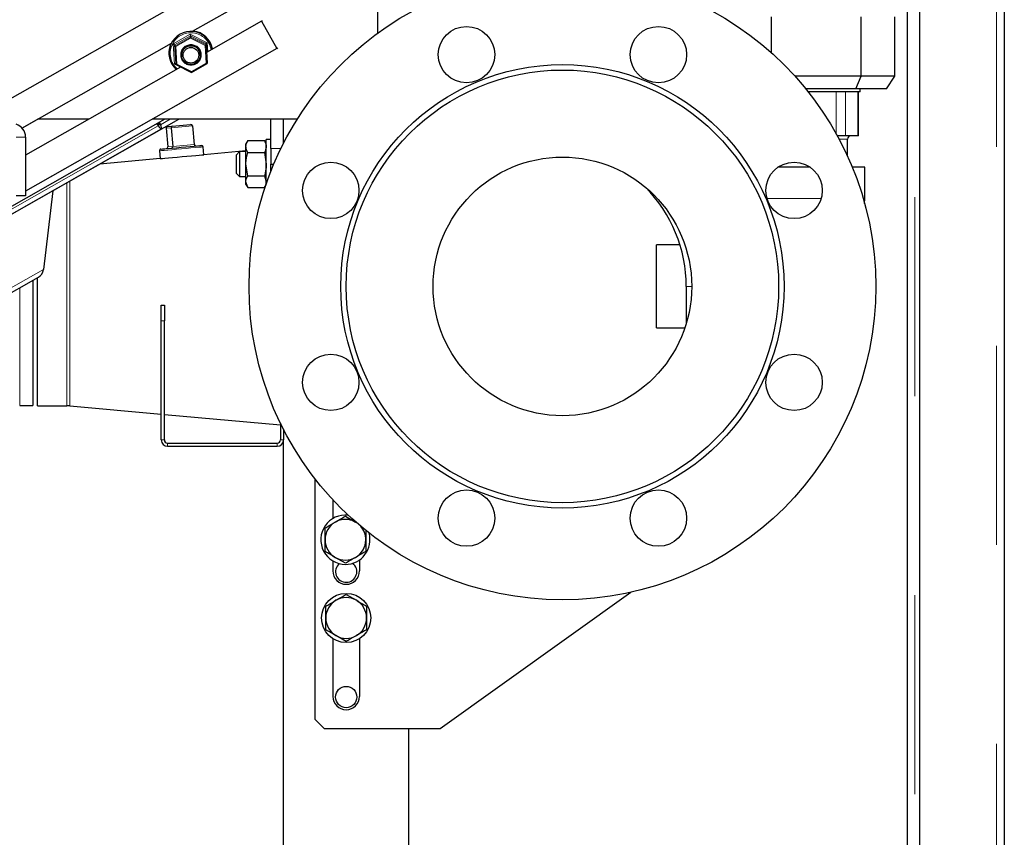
# Model space of a CAD drawing. Header units: millimetres. Extents: x 19 to 263, y 62 to 156.
# Tile 37 of 77: x 121.52 to 127.8, y 67.14 to 72.35. Entities that reach past the tile are written whole.
import ezdxf

# ---------------------------------------------------------------- set-up
doc = ezdxf.new("R2010")
doc.units = ezdxf.units.MM
doc.linetypes.add('PHANTOM', pattern=[12.7, 6.35, -1.27, 1.27, -1.27, 1.27, -1.27])

msp = doc.modelspace()

# ---------------------------------------------------------------- linework, layer by layer
at = {"color": 7, "linetype": 'Continuous', "lineweight": 25}
for p, q in [((127.2603, 65.4904), (127.2603, 90.5921)), ((127.8003, 90.5813), (127.8003, 65.5013)), ((127.1803, 78.8413), (127.1803, 65.8696)), ((122.773, 72.5944), (121.3647, 71.7953)), ((123.8003, 72.5795), (123.8003, 72.2661)), ((122.9812, 72.4825), (122.6185, 72.2768)), ((123.0602, 72.3434), (122.7088, 72.144)), ((123.0639, 72.3455), (123.0602, 72.3434)), ((123.0602, 72.3434), (123.1588, 72.1694)), ((126.3152, 72.1405), (126.3152, 72.3713)), ((126.8868, 71.9913), (126.8868, 72.3713)), ((127.1018, 71.9913), (127.1018, 72.3713)), ((122.4838, 72.2003), (121.5327, 71.6607)), ((122.6059, 72.2493), (122.6065, 72.2417)), ((122.7054, 72.1998), (122.706, 72.1922)), ((123.1588, 72.1694), (121.5543, 71.259)), ((122.5055, 72.1923), (122.5061, 72.1847)), ((122.706, 72.1922), (122.713, 72.0734)), ((123.1588, 72.1694), (123.1635, 72.1721)), ((122.4689, 72.1308), (122.4692, 72.1271)), ((122.5124, 72.0735), (122.5131, 72.0659)), ((122.5497, 72.1242), (122.5499, 72.1224)), ((122.6125, 72.0164), (122.7129, 72.0734)), ((122.6695, 72.1321), (122.6693, 72.1339)), ((122.544, 72.0505), (121.5543, 71.4889)), ((122.5131, 72.0659), (122.6125, 72.0164)), ((126.8868, 71.9913), (126.465, 71.9913)), ((126.8538, 71.9113), (126.8868, 71.9913)), ((127.1018, 71.9913), (126.8868, 71.9913)), ((127.049, 71.9113), (127.1018, 71.9913)), ((126.8538, 71.9113), (126.5335, 71.9113)), ((126.8803, 71.8913), (126.5495, 71.8913)), ((127.049, 71.9113), (126.8538, 71.9113)), ((126.8694, 71.6113), (126.8694, 71.8913)), ((126.8803, 71.8913), (126.8803, 71.9113)), ((122.6369, 71.8733), (121.5543, 71.259)), ((120.4483, 70.5349), (122.5324, 71.7174)), ((122.4433, 71.7174), (121.2755, 71.0548)), ((121.6327, 71.7174), (121.5327, 71.6607)), ((121.9569, 71.7174), (121.6327, 71.7174)), ((123.2881, 71.7174), (122.3622, 71.7174)), ((122.4083, 71.6975), (122.4145, 71.6835)), ((123.1203, 71.5313), (123.1203, 71.7174)), ((123.2003, 71.5632), (123.2003, 71.7174)), ((120.4494, 70.5368), (122.4211, 71.6555)), ((122.3916, 71.688), (122.4004, 71.6755)), ((122.3967, 71.6909), (122.3969, 71.6907)), ((122.4032, 71.6946), (122.4033, 71.6943)), ((122.4513, 71.6604), (122.4621, 71.5409)), ((122.4624, 71.6714), (122.4899, 71.6739)), ((122.4834, 71.6633), (122.4942, 71.5438)), ((122.4899, 71.6739), (122.6062, 71.6844)), ((122.6191, 71.6756), (122.6299, 71.556)), ((121.5543, 71.6041), (121.5543, 71.2291)), ((122.9719, 71.5814), (122.9603, 71.5613)), ((122.9719, 71.5814), (123.0787, 71.5814)), ((123.0903, 71.5613), (123.0787, 71.5814)), ((123.1203, 71.5883), (123.0903, 71.5883)), ((123.0903, 71.3054), (123.0903, 71.5883)), ((126.7867, 71.6113), (126.7348, 71.6113)), ((126.8657, 71.6113), (126.7867, 71.6113)), ((126.7993, 71.4827), (126.7993, 71.5913)), ((126.8694, 71.6113), (126.8657, 71.6113)), ((122.4083, 71.5159), (122.4128, 71.4662)), ((122.6917, 71.4913), (122.6872, 71.5411)), ((122.9603, 71.5156), (122.6917, 71.4913)), ((122.9203, 71.5113), (122.9003, 71.4913)), ((122.9603, 71.5113), (122.9203, 71.5113)), ((122.9203, 71.5113), (122.9203, 71.3913)), ((122.9603, 71.5438), (122.9603, 71.5613)), ((122.9603, 71.4313), (122.9603, 71.5438)), ((122.9719, 71.5063), (123.0787, 71.5063)), ((123.0787, 71.5063), (123.0903, 71.4313)), ((123.1203, 71.5313), (123.1203, 71.4313)), ((122.4128, 71.4662), (122.0284, 71.4314)), ((122.9003, 71.4013), (122.9003, 71.4913)), ((122.9003, 71.3713), (122.9003, 71.4013)), ((122.9203, 71.3913), (122.9203, 71.3513)), ((122.9719, 71.3562), (122.9603, 71.4313)), ((122.9603, 71.3187), (122.9603, 71.4313)), ((123.1203, 71.3864), (123.1203, 71.4313)), ((123.1203, 71.4313), (123.1386, 71.4313)), ((126.5303, 71.4113), (126.3556, 71.4113)), ((126.5613, 71.4113), (126.5303, 71.4113)), ((126.9103, 71.4113), (126.8302, 71.4113)), ((126.9103, 71.2113), (126.9103, 71.4113)), ((122.9003, 71.3713), (122.9203, 71.3513)), ((122.9203, 71.3513), (122.9603, 71.3513)), ((122.9719, 71.2811), (122.9603, 71.3187)), ((122.9603, 71.3013), (122.9603, 71.3187)), ((122.9719, 71.3562), (123.0787, 71.3562)), ((123.0787, 71.3562), (123.0903, 71.3187)), ((121.7287, 71.2614), (121.6679, 70.759)), ((122.9603, 71.3013), (122.9719, 71.2811)), ((122.9719, 71.2811), (123.0787, 71.2811)), ((123.0787, 71.2811), (123.0868, 71.2952)), ((121.5543, 71.2291), (121.4943, 71.2291)), ((126.9088, 71.1804), (126.9103, 71.2113)), ((125.7303, 70.9157), (125.5803, 70.9157)), ((125.5803, 70.3869), (125.5803, 70.9157)), ((118.5547, 68.9644), (121.6365, 70.7096)), ((121.6303, 69.8893), (121.6303, 70.7061)), ((121.6003, 70.6891), (121.6003, 69.8903)), ((125.7703, 70.6506), (125.7703, 70.4135)), ((122.4203, 70.5313), (122.4403, 70.5313)), ((122.4203, 70.4313), (122.4203, 70.5313)), ((122.4403, 70.5313), (122.4403, 70.4313)), ((122.4203, 69.6713), (122.4203, 70.4313)), ((122.4403, 69.6713), (122.4403, 70.4313)), ((125.5803, 70.3869), (125.7618, 70.3869)), ((121.5168, 69.8903), (121.6003, 69.8903)), ((121.6303, 69.8893), (121.8183, 69.8893)), ((121.8363, 69.8884), (122.4203, 69.8357)), ((122.4403, 69.8339), (123.1803, 69.767)), ((123.1803, 69.7795), (123.1803, 69.6713)), ((123.2003, 69.7393), (123.2003, 69.6713)), ((122.4603, 69.6513), (123.1603, 69.6513)), ((122.4603, 69.6313), (123.1603, 69.6313)), ((123.2003, 67.0313), (123.2003, 69.6713)), ((123.4003, 69.425), (123.4003, 67.8907)), ((123.5153, 69.2897), (123.5153, 69.17)), ((123.5953, 69.1851), (123.6603, 69.1475)), ((123.6647, 69.1449), (123.6603, 69.1475)), ((123.7253, 69.0977), (123.7253, 69.0349)), ((123.4653, 68.9599), (123.4653, 69.0349)), ((123.5153, 68.8999), (123.5153, 68.8357)), ((123.5953, 68.8848), (123.5303, 68.9224)), ((123.6853, 68.9063), (123.6853, 68.8357)), ((123.6003, 68.6858), (123.6653, 68.6483)), ((124.2003, 67.8307), (125.4164, 68.6994)), ((123.7303, 68.6108), (123.7303, 68.5357)), ((123.4703, 68.4607), (123.4703, 68.5357)), ((123.5153, 68.4037), (123.5153, 68.0357)), ((123.6003, 68.3856), (123.5353, 68.4231)), ((123.6853, 68.4037), (123.6853, 68.0357)), ((123.4003, 67.8907), (123.4603, 67.8307)), ((123.4603, 67.8307), (124.2003, 67.8307)), ((124.0003, 67.0313), (124.0003, 67.8307))]:
    msp.add_line(p, q, dxfattribs=at)
at = {"color": 8, "linetype": 'PHANTOM', "lineweight": 18}
for p, q in [((127.7503, 90.5921), (127.7503, 65.4904)), ((127.2303, 78.8413), (127.2303, 65.4904)), ((122.4971, 72.1977), (122.6056, 72.2592)), ((122.5047, 72.0693), (122.4971, 72.1977)), ((122.6059, 72.2493), (122.5055, 72.1923)), ((122.5061, 72.1847), (122.6065, 72.2417)), ((122.6068, 72.2343), (122.5123, 72.1807)), ((122.6056, 72.2592), (122.713, 72.2058)), ((122.7054, 72.1998), (122.6059, 72.2493)), ((122.6065, 72.2417), (122.706, 72.1922)), ((122.7002, 72.1877), (122.6068, 72.2343)), ((122.713, 72.2058), (122.7164, 72.1483)), ((122.5055, 72.1923), (122.5124, 72.0735)), ((122.5131, 72.0659), (122.5061, 72.1847)), ((122.5123, 72.1807), (122.5189, 72.069)), ((122.7068, 72.0761), (122.7002, 72.1877)), ((122.6124, 72.0225), (122.7068, 72.0761)), ((122.5433, 72.0501), (122.5047, 72.0693)), ((122.5189, 72.069), (122.6124, 72.0225)), ((126.7279, 71.6238), (126.7279, 71.8913)), ((126.7867, 71.6113), (126.7867, 71.8913)), ((126.8657, 71.6113), (126.8657, 71.8913)), ((122.4766, 71.7174), (122.415, 71.6824)), ((120.4551, 70.5717), (122.4004, 71.6755)), ((122.4033, 71.6943), (122.3969, 71.6907)), ((122.3969, 71.6907), (122.4004, 71.6755)), ((122.4033, 71.6943), (122.4145, 71.6835)), ((122.4834, 71.6633), (122.4513, 71.6604)), ((122.6191, 71.6756), (122.4834, 71.6633)), ((121.4943, 71.6041), (121.5543, 71.6041)), ((126.7993, 71.5913), (126.7456, 71.5913)), ((122.4621, 71.5409), (122.4942, 71.5438)), ((122.4942, 71.5438), (122.6299, 71.556)), ((123.1203, 71.5313), (123.1843, 71.5313)), ((121.8363, 69.8884), (121.8363, 71.3237)), ((121.8183, 69.8893), (121.8183, 71.3135)), ((118.5779, 69.0092), (121.6679, 70.759)), ((121.5168, 70.6418), (121.5168, 69.8903)), ((125.7703, 70.6506), (125.8053, 70.6506)), ((122.4403, 70.4313), (122.4203, 70.4313)), ((122.4403, 69.6713), (122.4203, 69.6713)), ((122.4603, 69.6313), (122.4603, 69.6513)), ((123.1603, 69.6313), (123.1603, 69.6513)), ((123.1803, 69.6713), (123.2003, 69.6713))]:
    msp.add_line(p, q, dxfattribs=at)
at = {"color": 7, "linetype": 'Continuous', "lineweight": 25, "flags": 128}
for points in [[(122.3969, 71.6907), (122.4, 71.6865), (122.4027, 71.6835), (122.4049, 71.6818), (122.4062, 71.6816), (122.4068, 71.6829), (122.4064, 71.6856), (122.4053, 71.6895), (122.4033, 71.6943)], [(122.4004, 71.6755), (122.4073, 71.6663), (122.4133, 71.6596), (122.418, 71.656), (122.4211, 71.6555), (122.4222, 71.6584), (122.4215, 71.6643), (122.4189, 71.6728), (122.4145, 71.6835)], [(122.4174, 71.5268), (122.4194, 71.527), (122.428, 71.5278), (122.443, 71.5291), (122.4636, 71.531), (122.4888, 71.5333), (122.517, 71.5358), (122.5469, 71.5385), (122.5767, 71.5412)], [(122.5767, 71.5412), (122.605, 71.5438), (122.6301, 71.546), (122.6507, 71.5479), (122.6658, 71.5492), (122.6744, 71.55), (122.6763, 71.5502)], [(122.4128, 71.4662), (122.4128, 71.4662), (122.4166, 71.4665), (122.4271, 71.4674), (122.444, 71.469), (122.4662, 71.471), (122.4928, 71.4734), (122.5224, 71.476), (122.5534, 71.4788), (122.5844, 71.4816)], [(122.5844, 71.4816), (122.6138, 71.4843), (122.6401, 71.4867), (122.662, 71.4887), (122.6784, 71.4901), (122.6885, 71.491), (122.6917, 71.4913)]]:
    msp.add_lwpolyline(points, dxfattribs=at)
at = {"color": 8, "linetype": 'PHANTOM', "lineweight": 18, "flags": 128}
for points in [[(122.5799, 71.5314), (122.5489, 71.5286), (122.5179, 71.5258), (122.4883, 71.5232), (122.4617, 71.5208), (122.4395, 71.5188), (122.4226, 71.5172), (122.4121, 71.5163), (122.4083, 71.5159), (122.4083, 71.5159)], [(122.6872, 71.5411), (122.684, 71.5408), (122.6739, 71.5399), (122.6575, 71.5385), (122.6356, 71.5365), (122.6093, 71.5341), (122.5799, 71.5314)]]:
    msp.add_lwpolyline(points, dxfattribs=at)
at = {"color": 7, "linetype": 'Continuous', "lineweight": 25}
for centre, radius in [((124.9803, 70.6513), 2), ((124.368, 72.1295), 0.18), ((125.5926, 72.1295), 0.18), ((122.6094, 72.1269), 0.0598), ((122.6097, 72.1258), 0.0499), ((124.9803, 70.6513), 1.4146), ((124.9803, 70.6513), 1.38), ((123.5021, 71.2636), 0.18), ((124.9803, 70.6513), 0.825), ((126.4585, 71.2636), 0.18), ((123.5021, 70.039), 0.18), ((126.4585, 70.039), 0.18), ((124.368, 69.1731), 0.18), ((125.5926, 69.1731), 0.18), ((123.6003, 68.5357), 0.157), ((123.6003, 68.0313), 0.068)]:
    msp.add_circle(centre, radius, dxfattribs=at)
at = {"color": 8, "linetype": 'PHANTOM', "lineweight": 18}
msp.add_circle((122.6099, 72.1283), 0.0657, dxfattribs=at)
at = {"color": 7, "linetype": 'Continuous', "lineweight": 25}
for centre, radius, start, end in [((122.609, 72.1384), 0.1397, 11.05865, 228.08187), ((122.609, 72.1417), 0.1395, 9.79872, 83.5196), ((122.6068, 72.142), 0.1383, 155.9164, 184.63484), ((122.6095, 72.1288), 0.06, 4.89505, 184.38757), ((121.4693, 71.6041), 0.085, 0, 72.89536), ((126.8193, 71.5913), 0.02, 90, 180), ((122.4183, 71.5168), 0.01, 95.16147, 185.16147), ((122.6772, 71.5402), 0.01, 5.16147, 95.16147), ((124.8703, 70.6506), 0.9, 0, 44.74919), ((121.8183, 69.6893), 0.2, 84.83853, 90), ((122.4603, 69.6713), 0.04, 180, 270), ((122.4603, 69.6713), 0.02, 180, 270), ((123.1603, 69.6713), 0.04, 270, 0), ((123.1603, 69.6713), 0.02, 270, 0), ((123.5953, 69.0349), 0.157, 83.21794, 270), ((123.5953, 69.0349), 0.13, 120, 180), ((123.5953, 69.0349), 0.13, 60, 120), ((123.5953, 69.0349), 0.13, 0, 41.07444), ((123.5953, 69.0349), 0.157, 270, 15.59611), ((123.5953, 69.0349), 0.13, 180, 240), ((123.5953, 69.0349), 0.13, 300, 0), ((123.5953, 69.0349), 0.13, 240, 300), ((123.6003, 68.8313), 0.068, 130.55301, 52.2593), ((123.6003, 68.8357), 0.085, 180, 0), ((123.6003, 68.5357), 0.13, 120, 180), ((123.6003, 68.5357), 0.13, 60, 120), ((123.6003, 68.5357), 0.13, 0, 60), ((123.6003, 68.5357), 0.13, 180, 240), ((123.6003, 68.5357), 0.13, 300, 0), ((123.6003, 68.5357), 0.13, 240, 300), ((123.6003, 68.0357), 0.085, 180, 0)]:
    msp.add_arc(centre, radius, start, end, dxfattribs=at)
at = {"color": 8, "linetype": 'PHANTOM', "lineweight": 18}
msp.add_arc((122.6091, 72.1375), 0.1317, 10.27506, 228.8659, dxfattribs=at)
at = {"color": 7, "linetype": 'Continuous', "lineweight": 25}
for centre, major_axis, ratio, start_param, end_param in [((122.4972, 72.1967), (0.00827, -0.00449), 0.082026, 0.05357, 1.624366), ((122.6057, 72.2583), (-0.00025, 0.00906), 0.005496, 1.469141, 3.039938), ((122.6067, 72.2349), (-0.00018, 0.00679), 0.005496, 4.610734, 6.18153), ((122.7131, 72.2048), (0.0077, 0.00509), 0.087483, 1.522711, 3.093508), ((122.5123, 72.1814), (0.0062, -0.00337), 0.082026, 3.195163, 4.765959), ((122.7002, 72.1884), (0.00578, 0.00382), 0.087483, 4.664304, 6.2351), ((122.5047, 72.0684), (0.0077, 0.00509), 0.087483, 6.2351, 7.805897), ((122.7068, 72.0768), (0.0062, -0.00337), 0.082026, 4.765959, 6.336755), ((122.5188, 72.0697), (0.00578, 0.00382), 0.087483, 3.093508, 4.664304), ((122.6123, 72.0232), (-0.00018, 0.00679), 0.005496, 3.039938, 4.610734), ((122.4633, 71.6615), (0.012, 0.0011), 0.830825, 1.570796, 3.141593), ((122.4908, 71.664), (-0.0009, 0.00996), 0.742491, 0, 1.570796), ((122.6071, 71.6745), (0.012, 0.0011), 0.830825, 0, 1.570796), ((122.4501, 71.5398), (0.012, 0.0011), 0.830825, 4.712389, 6.283185), ((122.4868, 71.5431), (-0.0009, 0.00996), 0.742491, 3.141593, 4.712389), ((122.6419, 71.5571), (0.012, 0.0011), 0.830825, 3.141593, 4.712389), ((121.6176, 70.7621), (0.0159, 0.0573), 0.842001, 3.841024, 4.889047)]:
    msp.add_ellipse(centre, major_axis=major_axis, ratio=ratio, start_param=start_param, end_param=end_param, dxfattribs=at)
for points, knots in [([(122.9603, 71.5438), (122.9604, 71.5469), (122.961, 71.5596), (122.9672, 71.572), (122.9719, 71.5814)], [0, 0, 0, 0, 0.244365, 1, 1, 1, 1]), ([(123.0787, 71.5814), (123.0833, 71.572), (123.0895, 71.5596), (123.0901, 71.5469), (123.0903, 71.5438)], [0, 0, 0, 0, 0.755635, 1, 1, 1, 1]), ([(122.9719, 71.5063), (122.9703, 71.5091), (122.9635, 71.5213), (122.9617, 71.534), (122.9603, 71.5438)], [0, 0, 0, 0, 0.226904, 1, 1, 1, 1]), ([(122.9603, 71.4313), (122.9603, 71.433), (122.9604, 71.4584), (122.9664, 71.4832), (122.9719, 71.5063)], [0, 0, 0, 0, 0.070207, 1, 1, 1, 1]), ([(123.0903, 71.5438), (123.0889, 71.534), (123.087, 71.5213), (123.0802, 71.5091), (123.0787, 71.5063)], [0, 0, 0, 0, 0.773096, 1, 1, 1, 1]), ([(123.0903, 71.4313), (123.0903, 71.4295), (123.0901, 71.4041), (123.0842, 71.3793), (123.0787, 71.3562)], [0, 0, 0, 0, 0.070215, 1, 1, 1, 1]), ([(122.9603, 71.3187), (122.9603, 71.3196), (122.9604, 71.3322), (122.9664, 71.3447), (122.9719, 71.3562)], [0, 0, 0, 0, 0.07022, 1, 1, 1, 1]), ([(123.0903, 71.3187), (123.0903, 71.3178), (123.0901, 71.3051), (123.0842, 71.2927), (123.0787, 71.2811)], [0, 0, 0, 0, 0.070217, 1, 1, 1, 1]), ([(123.5303, 69.1475), (123.5352, 69.1504), (123.5572, 69.1631), (123.5786, 69.1755), (123.5953, 69.1851)], [0, 0, 0, 0, 0.224176, 1, 1, 1, 1]), ([(123.4653, 69.11), (123.4695, 69.1125), (123.4907, 69.1247), (123.5127, 69.1374), (123.5303, 69.1475)], [0, 0, 0, 0, 0.201222, 1, 1, 1, 1]), ([(123.4653, 69.0349), (123.4653, 69.0367), (123.4653, 69.0621), (123.4653, 69.0869), (123.4653, 69.11)], [0, 0, 0, 0, 0.0702149, 1, 1, 1, 1]), ([(123.7253, 69.0349), (123.7253, 69.0332), (123.7253, 69.0078), (123.7253, 68.983), (123.7253, 68.9599)], [0, 0, 0, 0, 0.070215, 1, 1, 1, 1]), ([(123.5303, 68.9224), (123.5287, 68.9233), (123.5068, 68.9359), (123.4853, 68.9483), (123.4653, 68.9599)], [0, 0, 0, 0, 0.070205, 1, 1, 1, 1]), ([(123.7253, 68.9599), (123.7086, 68.9503), (123.6872, 68.9379), (123.6652, 68.9252), (123.6603, 68.9224)], [0, 0, 0, 0, 0.7758242, 1, 1, 1, 1]), ([(123.6603, 68.9224), (123.6427, 68.9122), (123.6207, 68.8995), (123.5995, 68.8873), (123.5953, 68.8848)], [0, 0, 0, 0, 0.798777, 1, 1, 1, 1]), ([(123.5353, 68.6483), (123.5402, 68.6511), (123.5622, 68.6638), (123.5836, 68.6762), (123.6003, 68.6858)], [0, 0, 0, 0, 0.224176, 1, 1, 1, 1]), ([(123.4703, 68.6108), (123.4745, 68.6132), (123.4957, 68.6254), (123.5177, 68.6381), (123.5353, 68.6483)], [0, 0, 0, 0, 0.201222, 1, 1, 1, 1]), ([(123.6653, 68.6483), (123.6668, 68.6474), (123.6888, 68.6347), (123.7103, 68.6223), (123.7303, 68.6108)], [0, 0, 0, 0, 0.0702318, 1, 1, 1, 1]), ([(123.4703, 68.5357), (123.4703, 68.5375), (123.4703, 68.5628), (123.4703, 68.5877), (123.4703, 68.6108)], [0, 0, 0, 0, 0.0702149, 1, 1, 1, 1]), ([(123.7303, 68.5357), (123.7303, 68.5339), (123.7303, 68.5086), (123.7303, 68.4837), (123.7303, 68.4607)], [0, 0, 0, 0, 0.0702149, 1, 1, 1, 1]), ([(123.5353, 68.4231), (123.5337, 68.424), (123.5118, 68.4367), (123.4903, 68.4491), (123.4703, 68.4607)], [0, 0, 0, 0, 0.070205, 1, 1, 1, 1]), ([(123.7303, 68.4607), (123.7136, 68.451), (123.6922, 68.4387), (123.6702, 68.426), (123.6653, 68.4231)], [0, 0, 0, 0, 0.775824, 1, 1, 1, 1]), ([(123.6653, 68.4231), (123.6477, 68.413), (123.6257, 68.4003), (123.6045, 68.3881), (123.6003, 68.3856)], [0, 0, 0, 0, 0.798777, 1, 1, 1, 1])]:
    msp.add_open_spline(points, degree=3, knots=knots, dxfattribs=at)
at = {"color": 8, "linetype": 'PHANTOM', "lineweight": 18}
for points, knots in [([(126.5303, 71.2113), (126.5054, 71.2113), (126.4556, 71.2113), (126.3842, 71.2113), (126.327, 71.2113), (126.2981, 71.2113), (126.2879, 71.2113)], [0, 0, 0, 0, 0.2822106, 0.5644181, 0.8466291, 1, 1, 1, 1]), ([(126.6278, 71.2113), (126.6201, 71.2113), (126.5887, 71.2113), (126.5553, 71.2113), (126.5303, 71.2113)], [0, 0, 0, 0, 0.247455, 1, 1, 1, 1]), ([(126.9103, 71.2113), (126.9098, 71.2113), (126.9093, 71.2113), (126.9002, 71.2113), (126.8987, 71.2113)], [0, 0, 0, 0, 0.83384, 1, 1, 1, 1])]:
    msp.add_open_spline(points, degree=3, knots=knots, dxfattribs=at)

doc.saveas('drawing.dxf')
